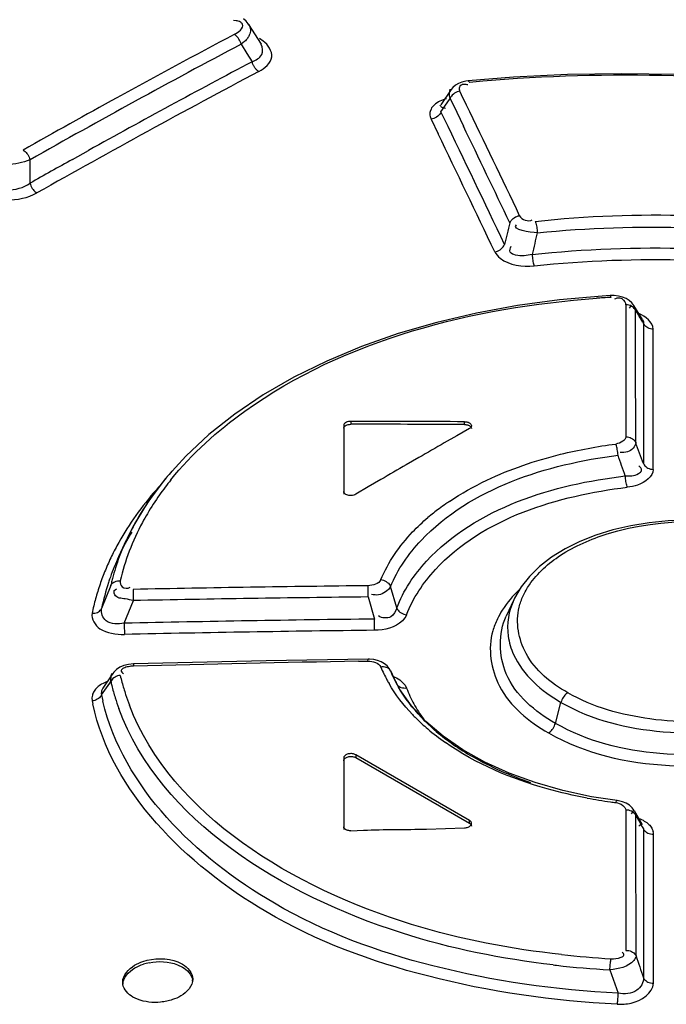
# Model space of a CAD drawing. Header units: inches. Extents: x 0 to 117, y 0 to 83.
# Tile 40 of 60: x 102.358 to 102.722, y 23.366 to 23.92. Entities that reach past the tile are written whole.
import ezdxf

# ---------------------------------------------------------------- set-up
doc = ezdxf.new("R2010")
doc.units = ezdxf.units.IN
doc.header["$LTSCALE"] = 6.4311023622
doc.header["$MEASUREMENT"] = 0
doc.layers.get('0').update_dxf_attribs({"linetype": 'CONTINUOUS'})

msp = doc.modelspace()

# ---------------------------------------------------------------- linework, layer by layer
at = {"color": 7, "linetype": 'CONTINUOUS'}
for p, q in [((102.4794990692, 23.9189648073), (102.4781626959, 23.9191458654)), ((102.4866070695, 23.9167911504), (102.4935737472, 23.9056861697)), ((102.4947839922, 23.9075532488), (102.4926181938, 23.9089980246)), ((102.4823524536, 23.9057534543), (102.4856107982, 23.9005629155)), ((102.4843543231, 23.9073252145), (102.4823536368, 23.9057544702)), ((102.4856107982, 23.9005629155), (102.4885420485, 23.8958933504)), ((102.6356297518, 23.8872015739), (102.6100286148, 23.8851281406)), ((102.6013949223, 23.8813450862), (102.6005436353, 23.8802817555)), ((102.6005301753, 23.8802645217), (102.5947110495, 23.8716957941)), ((102.5969074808, 23.8708375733), (102.5998795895, 23.875206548)), ((102.5995031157, 23.8782707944), (102.5999921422, 23.8804440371)), ((102.5995502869, 23.8767589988), (102.5995031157, 23.8782707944)), ((102.5998738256, 23.8752074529), (102.5995502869, 23.8767589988)), ((102.5998795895, 23.875206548), (102.6036273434, 23.8674596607)), ((102.6064023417, 23.8773391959), (102.6054588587, 23.8792979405)), ((102.6091881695, 23.8715527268), (102.6064023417, 23.8773391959)), ((102.595710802, 23.8690784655), (102.5969074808, 23.8708375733)), ((102.5961704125, 23.8700537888), (102.5973062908, 23.8697541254)), ((102.589171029, 23.869293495), (102.588665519, 23.8679901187)), ((102.5886990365, 23.8651600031), (102.5892100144, 23.8636297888)), ((102.5947897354, 23.8677245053), (102.595710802, 23.8690784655)), ((102.596621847, 23.8639284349), (102.5947897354, 23.8677245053)), ((102.6036273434, 23.8674596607), (102.6073722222, 23.8597054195)), ((102.5892100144, 23.8636297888), (102.5931855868, 23.8553786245)), ((102.3875203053, 23.8409693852), (102.39653542, 23.8459877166)), ((102.3636216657, 23.8275331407), (102.3636131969, 23.8407607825)), ((102.6900244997, 23.7643461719), (102.6853967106, 23.7640664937)), ((102.6922581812, 23.7643512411), (102.6900249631, 23.7643462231)), ((102.6853967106, 23.7640664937), (102.6613939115, 23.7619615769)), ((102.6988888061, 23.7627011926), (102.6968636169, 23.763525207)), ((102.698844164, 23.759141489), (102.6988423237, 23.7509580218)), ((102.7006708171, 23.7616110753), (102.6988888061, 23.7627011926)), ((102.7021644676, 23.760282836), (102.7006708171, 23.7616110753)), ((102.7017418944, 23.7589870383), (102.7011234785, 23.7579955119)), ((102.7033096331, 23.7587742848), (102.7021644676, 23.760282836)), ((102.7081792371, 23.750921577), (102.7032747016, 23.7588309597)), ((102.7011234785, 23.7579955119), (102.7005641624, 23.757335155)), ((102.7042488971, 23.7509206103), (102.7042452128, 23.7559168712)), ((102.7042452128, 23.7559168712), (102.7062377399, 23.752713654)), ((102.6988423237, 23.7509580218), (102.6988404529, 23.7427580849)), ((102.7042512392, 23.7477348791), (102.7042488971, 23.7509206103)), ((102.7042632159, 23.73132248), (102.7042512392, 23.7477348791)), ((102.7081392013, 23.7509019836), (102.7086953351, 23.7495575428)), ((102.7082338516, 23.7494861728), (102.7087338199, 23.7486728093)), ((102.7086953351, 23.7495575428), (102.7087316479, 23.7486878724)), ((102.7087316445, 23.7486877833), (102.7087295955, 23.7399985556)), ((102.6988404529, 23.7427580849), (102.6988385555, 23.7345416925)), ((102.7141793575, 23.6666209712), (102.7141219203, 23.7454568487)), ((102.7087295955, 23.7399985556), (102.7087131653, 23.6698234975)), ((102.6988385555, 23.7345416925), (102.6988266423, 23.6848985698)), ((102.704298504, 23.6816985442), (102.7042632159, 23.73132248)), ((102.5440166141, 23.6935889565), (102.5440166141, 23.6919816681)), ((102.6080459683, 23.6918117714), (102.6080459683, 23.6934191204)), ((102.5400796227, 23.691315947), (102.5400798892, 23.6525717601)), ((102.6108298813, 23.6895580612), (102.6037156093, 23.6855104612)), ((102.6037156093, 23.6855104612), (102.5966013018, 23.6814478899)), ((102.5823725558, 23.6732778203), (102.5752581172, 23.6691703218)), ((102.5610293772, 23.6609105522), (102.5539150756, 23.6567582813)), ((102.5539150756, 23.6567582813), (102.5468008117, 23.6525910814)), ((102.4215436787, 23.6343410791), (102.4178110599, 23.6268402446)), ((102.4177512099, 23.6267101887), (102.4134787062, 23.6174479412)), ((102.4090078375, 23.6012459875), (102.4039168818, 23.5883951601)), ((102.4114306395, 23.5989381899), (102.412297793, 23.5993390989)), ((102.4216235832, 23.5990890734), (102.4216291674, 23.5979903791)), ((102.5538376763, 23.594830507), (102.5537888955, 23.6011614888)), ((102.5699008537, 23.5886827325), (102.566455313, 23.6007022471)), ((102.4166169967, 23.5800362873), (102.4217372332, 23.5927940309)), ((102.4216291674, 23.5979903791), (102.4216448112, 23.596636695)), ((102.4216448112, 23.596636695), (102.4216688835, 23.5951510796)), ((102.4216688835, 23.5951510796), (102.4217187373, 23.5928010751)), ((102.5538376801, 23.5948304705), (102.5573380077, 23.5824225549)), ((102.6357449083, 23.5932510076), (102.6315284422, 23.5841099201)), ((102.5573750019, 23.5760904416), (102.5573217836, 23.5824181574)), ((102.4166167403, 23.5800362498), (102.4166709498, 23.5776899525)), ((102.4166709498, 23.5776899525), (102.41670841, 23.5755109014)), ((102.5537384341, 23.5598802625), (102.496392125, 23.5588512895)), ((102.5537159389, 23.5587286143), (102.5537382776, 23.5598801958)), ((102.5591260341, 23.5591546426), (102.5569342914, 23.559656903)), ((102.496392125, 23.5588512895), (102.4218479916, 23.5571497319)), ((102.548438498, 23.5586424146), (102.5537159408, 23.5587286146)), ((102.5611949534, 23.5583504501), (102.5591260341, 23.5591546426)), ((102.5629999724, 23.5572915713), (102.5611949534, 23.5583504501)), ((102.5664805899, 23.553075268), (102.5656691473, 23.5545758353)), ((102.4089071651, 23.5499464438), (102.4044981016, 23.5434976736)), ((102.4101881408, 23.5518037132), (102.4089071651, 23.5499464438)), ((102.4090592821, 23.5472142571), (102.409048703, 23.5489287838)), ((102.4093597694, 23.5505905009), (102.4098580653, 23.5519357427)), ((102.5663397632, 23.5533938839), (102.5664805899, 23.553075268)), ((102.5677730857, 23.5501045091), (102.566483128, 23.5530772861)), ((102.566483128, 23.5530772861), (102.5690644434, 23.5476804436)), ((102.5678309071, 23.5499794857), (102.5677730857, 23.5501045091)), ((102.5716638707, 23.542831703), (102.5678266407, 23.5499829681)), ((102.4038630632, 23.5398033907), (102.40849048, 23.5463923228)), ((102.40849048, 23.5463923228), (102.4090780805, 23.5472088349)), ((102.5697023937, 23.546401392), (102.569889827, 23.5459583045)), ((102.5781943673, 23.5336460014), (102.5716638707, 23.542831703)), ((102.5745448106, 23.5451660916), (102.5754170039, 23.543517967)), ((102.3986823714, 23.5396413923), (102.3984604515, 23.5380344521)), ((102.3984604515, 23.5380344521), (102.3985639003, 23.5363325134)), ((102.4036949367, 23.5407924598), (102.4038630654, 23.5398033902)), ((102.5863182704, 23.5248580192), (102.5781943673, 23.5336460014)), ((102.6591359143, 23.5237494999), (102.6622782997, 23.5355331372)), ((102.5959838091, 23.5165735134), (102.5863182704, 23.5248580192)), ((102.6070939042, 23.5088968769), (102.5959838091, 23.5165735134)), ((102.540080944, 23.5042761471), (102.5400812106, 23.4640280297)), ((102.5468018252, 23.5061059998), (102.5468018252, 23.5044974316)), ((102.610831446, 23.4691393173), (102.5468018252, 23.5061059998)), ((102.5468018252, 23.5044974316), (102.610831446, 23.467530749)), ((102.6477383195, 23.4904190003), (102.6331117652, 23.4957481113)), ((102.6938997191, 23.4803024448), (102.6794683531, 23.4825151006)), ((102.698940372, 23.4788353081), (102.696851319, 23.4796643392)), ((102.7035411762, 23.4747289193), (102.7023957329, 23.4762774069)), ((102.6987685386, 23.4749843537), (102.6987658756, 23.4662772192)), ((102.7023748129, 23.4735794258), (102.701769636, 23.4728452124)), ((102.7028780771, 23.4744970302), (102.7023748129, 23.4735794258)), ((102.7036388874, 23.474560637), (102.7037034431, 23.474443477)), ((102.7081149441, 23.4666318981), (102.7036851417, 23.474479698)), ((102.7044343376, 23.4706784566), (102.7044336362, 23.4718586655)), ((102.7044336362, 23.4718586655), (102.7058452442, 23.4693520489)), ((102.7044367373, 23.4666315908), (102.7044343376, 23.4706784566)), ((102.610831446, 23.467530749), (102.610831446, 23.4691393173)), ((102.6987658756, 23.4662772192), (102.6987631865, 23.457554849)), ((102.7044387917, 23.4631565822), (102.7044367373, 23.4666315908)), ((102.7066805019, 23.4662543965), (102.7059883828, 23.465860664)), ((102.7073485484, 23.4668663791), (102.7066805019, 23.4662543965)), ((102.5440182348, 23.4633642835), (102.5511384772, 23.4636500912)), ((102.5867013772, 23.4642342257), (102.6080472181, 23.465036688)), ((102.7044791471, 23.3929769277), (102.7044387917, 23.4631565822)), ((102.7086661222, 23.4643586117), (102.7086639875, 23.4551336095)), ((102.7143244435, 23.4597212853), (102.7143233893, 23.461223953)), ((102.7143805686, 23.3776067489), (102.7143244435, 23.4597212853)), ((102.6987631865, 23.457554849), (102.6987604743, 23.4488172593)), ((102.7086639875, 23.4551336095), (102.7086472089, 23.3807004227)), ((102.6987604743, 23.4488172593), (102.6987437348, 23.3960730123)), ((102.4466292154, 23.3879983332), (102.449370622, 23.3867045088)), ((102.4467808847, 23.3895523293), (102.4493665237, 23.3883184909)), ((102.6898098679, 23.3851265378), (102.6944581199, 23.3720374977)), ((102.4241127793, 23.3685371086), (102.4215277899, 23.3697688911))]:
    msp.add_line(p, q, dxfattribs=at)
for points in [[(102.48665214, 23.9167192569), (102.4863515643, 23.9171746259), (102.4851720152, 23.9186218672), (102.4837473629, 23.9199371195)], [(102.4815238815, 23.9079590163), (102.48112994, 23.908641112), (102.4806943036, 23.9092717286), (102.4802070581, 23.9098644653), (102.4796712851, 23.9104076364), (102.4791094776, 23.9108738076), (102.4785383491, 23.9112500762)], [(102.4823522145, 23.9057534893), (102.482146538, 23.9064890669), (102.4818683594, 23.9072312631), (102.4815238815, 23.9079590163)], [(102.4898393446, 23.8928854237), (102.4896437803, 23.8931984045), (102.4894595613, 23.8935197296), (102.4892874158, 23.8938481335), (102.4891280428, 23.8941822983), (102.4889820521, 23.894520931), (102.4888499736, 23.8948627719), (102.488732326, 23.8952064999), (102.4886296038, 23.8955507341), (102.4885422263, 23.8958941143)], [(102.4923496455, 23.8903920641), (102.4920460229, 23.8905810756), (102.4917449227, 23.8907951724), (102.4914479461, 23.8910332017), (102.4911566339, 23.8912938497), (102.4908725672, 23.8915757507), (102.4905973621, 23.8918775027), (102.490332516, 23.8921975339), (102.4900793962, 23.8925341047), (102.4898393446, 23.8928854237)], [(102.8488978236, 23.8769274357), (102.8187423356, 23.8812758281), (102.788330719, 23.884694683), (102.7577558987, 23.8871633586), (102.7271080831, 23.8886633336), (102.6964769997, 23.8891785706), (102.6659532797, 23.8886953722), (102.6356297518, 23.8872015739)], [(102.6100259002, 23.8851294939), (102.6087129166, 23.884954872), (102.6065465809, 23.8844405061), (102.6045833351, 23.8836643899), (102.60285741, 23.8826327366), (102.6013949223, 23.8813450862)], [(102.6100276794, 23.8851296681), (102.6100999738, 23.8851256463), (102.6102673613, 23.8850432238), (102.6104493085, 23.8848563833), (102.6106363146, 23.8845698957), (102.6108225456, 23.8841937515)], [(102.6054588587, 23.8792979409), (102.6046597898, 23.8791561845), (102.6038615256, 23.8789162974), (102.6030890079, 23.8785832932), (102.602376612, 23.8781751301), (102.6017315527, 23.8777026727), (102.6011417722, 23.8771570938), (102.6006204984, 23.8765425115), (102.6001943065, 23.8758856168), (102.5998738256, 23.8752074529)], [(102.5908254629, 23.8640232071), (102.5900200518, 23.8637767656), (102.5892100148, 23.8636297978)], [(102.5947880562, 23.8677247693), (102.59446961, 23.8670527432), (102.5940470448, 23.8664009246), (102.5935306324, 23.8657898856), (102.5929474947, 23.8652466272), (102.5923095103, 23.8647742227), (102.5916004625, 23.8643624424), (102.5908254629, 23.8640232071)], [(102.3597166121, 23.8462147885), (102.360280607, 23.8458451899), (102.3608403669, 23.8453872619), (102.3613795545, 23.8448522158), (102.3618758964, 23.8442648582), (102.3623247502, 23.8436365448), (102.3627338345, 23.8429565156), (102.3630945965, 23.842231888), (102.3633899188, 23.8414929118), (102.3636129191, 23.8407608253)], [(102.3636212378, 23.8275332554), (102.3638490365, 23.8267892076), (102.3641447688, 23.8260529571), (102.3645014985, 23.8253380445), (102.3649093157, 23.8246603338), (102.365361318, 23.824027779), (102.3658559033, 23.8234424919), (102.3663875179, 23.8229138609), (102.3669446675, 23.8224560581), (102.3675173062, 23.8220793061)], [(102.6335003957, 23.8052207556), (102.6338190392, 23.805891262), (102.6342416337, 23.8065410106), (102.6347577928, 23.807149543), (102.6353416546, 23.8076908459), (102.6359803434, 23.8081608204), (102.6366855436, 23.8085680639), (102.6374502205, 23.8089020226), (102.6382409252, 23.8091450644), (102.639033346, 23.8092921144)], [(102.6478425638, 23.806107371), (102.648015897, 23.805617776), (102.6481849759, 23.8050362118), (102.6483445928, 23.804377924), (102.6484879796, 23.8036740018), (102.6486139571, 23.8029375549), (102.6487248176, 23.802155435), (102.6488178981, 23.801336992), (102.6488884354, 23.8005180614), (102.6489348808, 23.7997226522)], [(102.6250010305, 23.7890320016), (102.6257921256, 23.7891799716), (102.6265813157, 23.7894234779), (102.6273444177, 23.7897574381), (102.6280481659, 23.7901642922), (102.6286855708, 23.7906335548), (102.6292682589, 23.7911737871), (102.6297834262, 23.7917809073), (102.6302053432, 23.792429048), (102.6305236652, 23.7930978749)], [(102.6460471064, 23.7874729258), (102.6460973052, 23.7866833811), (102.6461724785, 23.7858704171), (102.6462710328, 23.7850575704), (102.646387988, 23.784281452), (102.6465207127, 23.7835498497), (102.6466721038, 23.7828461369), (102.646841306, 23.7821832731), (102.6470212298, 23.7815950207), (102.647206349, 23.7810984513)], [(102.6905043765, 23.763353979), (102.6903955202, 23.7637449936), (102.6902846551, 23.7640454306), (102.690174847, 23.7642448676), (102.6900705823, 23.7643378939), (102.6900249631, 23.7643462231)], [(102.6968636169, 23.763525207), (102.6946416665, 23.7640791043), (102.6922581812, 23.7643512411)], [(102.6613939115, 23.7619615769), (102.6378091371, 23.758787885), (102.6147587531, 23.7545628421), (102.5923723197, 23.7493009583), (102.5707894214, 23.7430213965), (102.5501250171, 23.7357566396), (102.530486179, 23.7275450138), (102.5119851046, 23.7184336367), (102.4947189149, 23.7084727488), (102.4787780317, 23.6977156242), (102.4642448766, 23.6862276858), (102.4511917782, 23.6740732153), (102.4396878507, 23.6613207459)], [(102.7030141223, 23.7575848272), (102.7024469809, 23.7580272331), (102.7018256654, 23.7583981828), (102.7011400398, 23.758703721), (102.7003962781, 23.7589356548), (102.6996237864, 23.7590822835), (102.6988441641, 23.7591414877)], [(102.704245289, 23.7559168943), (102.7039292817, 23.7565117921), (102.7035157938, 23.757073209), (102.7030141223, 23.7575848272)], [(102.7141219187, 23.7454567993), (102.7133436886, 23.7455176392), (102.712572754, 23.7456656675), (102.711830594, 23.7458987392), (102.7111464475, 23.7462051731), (102.7105264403, 23.7465768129), (102.7099604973, 23.7470196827), (102.7094598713, 23.7475315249), (102.7090471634, 23.7480929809), (102.7087316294, 23.7486877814)], [(102.5440166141, 23.6935889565), (102.5433225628, 23.6935486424), (102.5426829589, 23.6934526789), (102.5420978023, 23.6933010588), (102.5415541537, 23.6930903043), (102.5410649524, 23.6928238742), (102.5406690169, 23.6925121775), (102.5403792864, 23.692158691), (102.5401828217, 23.6917599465), (102.5400796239, 23.6913159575)], [(102.6080459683, 23.6934191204), (102.6083892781, 23.6934087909), (102.6087298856, 23.693381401), (102.6090652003, 23.6933371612), (102.6093926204, 23.6932764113), (102.6097097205, 23.6931996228), (102.6100142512, 23.693107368), (102.6103039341, 23.6930003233), (102.6105764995, 23.6928792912), (102.6108298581, 23.6927451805)], [(102.6108298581, 23.6927451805), (102.6112709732, 23.6924422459), (102.6116141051, 23.6921003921), (102.6118488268, 23.6917300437), (102.611968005, 23.6913426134), (102.6119829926, 23.6911461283)], [(102.5400796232, 23.6897086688), (102.5401497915, 23.6901095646), (102.5403162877, 23.6904790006), (102.540579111, 23.690816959), (102.540944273, 23.6911309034), (102.5414057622, 23.6914133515), (102.5419455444, 23.6916418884), (102.5425576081, 23.6918090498), (102.5432479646, 23.6919223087), (102.5440166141, 23.6919816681)], [(102.6080459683, 23.6918117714), (102.6083933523, 23.6918009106), (102.6087330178, 23.6917736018), (102.609064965, 23.6917298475), (102.6093915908, 23.6916690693), (102.6097104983, 23.6915918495), (102.6100144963, 23.6914999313), (102.6103011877, 23.6913938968), (102.6105729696, 23.6912731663), (102.610829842, 23.6911377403)], [(102.610829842, 23.6911377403), (102.6112710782, 23.6908262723), (102.6116056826, 23.6904983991), (102.6118336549, 23.6901541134), (102.6119598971, 23.6897857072), (102.6119856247, 23.6895426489)], [(102.6119829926, 23.6911461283), (102.6119680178, 23.6909498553), (102.6118488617, 23.6905635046), (102.6116141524, 23.6901953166), (102.611271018, 23.6898567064), (102.6108298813, 23.689558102)], [(102.6988266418, 23.6848985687), (102.6996147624, 23.6848466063), (102.7003969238, 23.6847060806), (102.7011507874, 23.6844789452), (102.7018458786, 23.6841769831), (102.7024757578, 23.6838086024), (102.7030509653, 23.6833676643), (102.7035598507, 23.6828563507), (102.7039788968, 23.6822944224), (102.7042984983, 23.6816985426)], [(102.6943650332, 23.6745540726), (102.6943002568, 23.6753395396), (102.6942109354, 23.6761481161), (102.6940991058, 23.6769565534), (102.6939707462, 23.6777303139), (102.6938280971, 23.6784600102), (102.6936672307, 23.6791578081), (102.6934894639, 23.6798110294), (102.6933029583, 23.6803898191), (102.6931134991, 23.6808794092)], [(102.7087131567, 23.6698234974), (102.7090324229, 23.6692274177), (102.7094510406, 23.6686652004), (102.7099594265, 23.6681535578), (102.7105340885, 23.6677123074), (102.7111632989, 23.6673436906), (102.7118575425, 23.6670415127), (102.7126104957, 23.6668141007), (102.7133918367, 23.6666732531), (102.7141793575, 23.6666209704)], [(102.4396878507, 23.6613207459), (102.4297923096, 23.6480487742), (102.4215436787, 23.6343410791)], [(102.6995991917, 23.6565645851), (102.6994266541, 23.6570565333), (102.6992567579, 23.6576375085), (102.6990944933, 23.6582925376), (102.6989465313, 23.6589914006), (102.6988141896, 23.659721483), (102.6986952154, 23.6604955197), (102.6985922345, 23.6613043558), (102.6985102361, 23.6621132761), (102.6984511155, 23.662899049)], [(102.5412330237, 23.6525636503), (102.5410010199, 23.6527099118), (102.5407919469, 23.652867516), (102.5406074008, 23.653035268), (102.5404487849, 23.6532119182), (102.5403173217, 23.6533961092), (102.5402140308, 23.6535863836), (102.5401396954, 23.6537812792), (102.5400948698, 23.6539793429), (102.5400798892, 23.6541790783)], [(102.5468008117, 23.6525911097), (102.5462750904, 23.6523315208), (102.5456807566, 23.6521288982), (102.5450358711, 23.6519892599), (102.5443600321, 23.6519166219), (102.5436737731, 23.6519131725), (102.5429979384, 23.6519792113), (102.5423530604, 23.652112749), (102.541758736, 23.6523095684), (102.5412330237, 23.6525636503)], [(102.775845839, 23.6325523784), (102.7655533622, 23.634898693), (102.7549665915, 23.6365775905), (102.744217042, 23.6375865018), (102.7333894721, 23.6379251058), (102.7225996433, 23.6375854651), (102.7119691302, 23.6365701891), (102.7015827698, 23.634897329), (102.6915408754, 23.6325779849), (102.6819602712, 23.629622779), (102.6729494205, 23.6260484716), (102.6645732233, 23.621871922), (102.656951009, 23.6171472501), (102.6502406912, 23.6119596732), (102.6445343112, 23.6063801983), (102.6398502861, 23.6004546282), (102.6362106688, 23.5942310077), (102.635757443, 23.5932778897)], [(102.4090077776, 23.6012460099), (102.4093191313, 23.6017949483), (102.4097278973, 23.6023036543), (102.4102248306, 23.6027570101), (102.4107872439, 23.6031377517), (102.4114038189, 23.6034448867), (102.4120846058, 23.603684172), (102.4128233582, 23.6038483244), (102.4135906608, 23.6039280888), (102.4143649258, 23.603923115)], [(102.5609794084, 23.6045924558), (102.5617553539, 23.6044463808), (102.5625283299, 23.6042117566), (102.5632758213, 23.6038932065), (102.563965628, 23.6035072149), (102.5645924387, 23.6030626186), (102.5651698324, 23.6025489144), (102.5656852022, 23.6019682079), (102.5661114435, 23.6013446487), (102.5664367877, 23.6006972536)], [(102.398542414, 23.5856733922), (102.3993115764, 23.5856755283), (102.4000741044, 23.5857612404), (102.400808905, 23.5859302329), (102.4014861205, 23.5861733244), (102.4021007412, 23.5864835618), (102.4026649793, 23.5868679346), (102.4031670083, 23.5873266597), (102.4035818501, 23.5878427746), (102.403898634, 23.588401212)], [(102.5698998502, 23.5886822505), (102.5702205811, 23.5880467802), (102.5706418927, 23.5874330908), (102.5711537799, 23.5868597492), (102.5717316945, 23.586350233), (102.5723634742, 23.5859082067), (102.5730601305, 23.5855259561), (102.5738149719, 23.5852130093), (102.5745963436, 23.5849852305), (102.5753811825, 23.584847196)], [(102.41670841, 23.5755109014), (102.4167219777, 23.5742639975), (102.416724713, 23.5737553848)], [(102.5569342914, 23.559656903), (102.554656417, 23.5598726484), (102.5537382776, 23.5598801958)], [(102.4218479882, 23.5571496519), (102.4189743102, 23.5568683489), (102.4164760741, 23.5562453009), (102.4142343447, 23.555294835), (102.4123189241, 23.5540555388), (102.4107522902, 23.5525383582), (102.410222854, 23.5518500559)], [(102.4218479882, 23.5571496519), (102.4218389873, 23.5571265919), (102.4218273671, 23.5569990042), (102.4218188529, 23.5567552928), (102.4218139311, 23.556403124), (102.4218126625, 23.5559556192)], [(102.5661611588, 23.5536328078), (102.5657390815, 23.5541405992), (102.5652245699, 23.554582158), (102.5646429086, 23.5549400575), (102.5640066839, 23.5552139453), (102.563304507, 23.5554086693), (102.5625432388, 23.5555162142), (102.5617555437, 23.5555291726), (102.5609652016, 23.5554494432)], [(102.5656691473, 23.5545758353), (102.564488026, 23.5560259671), (102.5629999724, 23.5572915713)], [(102.4097781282, 23.548374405), (102.409371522, 23.547806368), (102.4090592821, 23.5472142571)], [(102.4143535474, 23.5507414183), (102.4135897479, 23.5506165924), (102.4128334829, 23.5504099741), (102.412105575, 23.5501253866), (102.4114343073, 23.5497762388), (102.410825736, 23.5493707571), (102.4102701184, 23.5489024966), (102.4097781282, 23.548374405)], [(102.5754170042, 23.5435179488), (102.574624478, 23.5434492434), (102.5738348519, 23.5434728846), (102.5730718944, 23.5435903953), (102.572368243, 23.5437939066), (102.5717307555, 23.5440753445), (102.5711480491, 23.5444397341), (102.5706326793, 23.5448865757), (102.570209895, 23.5453981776), (102.5698898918, 23.5459580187)], [(102.4038630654, 23.5398033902), (102.4035507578, 23.5392155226), (102.4031438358, 23.5386523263), (102.4026512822, 23.5381297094), (102.4020949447, 23.5376674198), (102.4014857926, 23.5372684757), (102.4008141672, 23.5369264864)], [(102.6661290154, 23.5409282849), (102.6655899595, 23.5405656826), (102.6650499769, 23.5401188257), (102.6645237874, 23.5395955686), (102.6640310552, 23.5390147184), (102.6635792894, 23.5383869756), (102.6631670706, 23.5377086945), (102.6628041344, 23.5369899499), (102.662505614, 23.5362578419), (102.6622783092, 23.535533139)], [(102.4008141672, 23.5369264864), (102.4000858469, 23.536649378), (102.3993288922, 23.5364501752), (102.3985638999, 23.5363325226)], [(102.6552970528, 23.5183614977), (102.6558350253, 23.5187250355), (102.6563736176, 23.5191723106), (102.6568982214, 23.519695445), (102.6573893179, 23.5202756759), (102.6578395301, 23.5209024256), (102.6582503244, 23.5215794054), (102.6586120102, 23.5222965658), (102.658909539, 23.5230269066), (102.6591361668, 23.5237497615)], [(102.5468014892, 23.5061062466), (102.5464012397, 23.5063044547), (102.5459760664, 23.5064652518), (102.5455259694, 23.5065886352), (102.545042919, 23.5066754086), (102.5445349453, 23.5067247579), (102.5440261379, 23.5067342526), (102.5435159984, 23.506702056), (102.5430050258, 23.5066299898), (102.5425188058, 23.5065211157), (102.5420580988, 23.5063731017), (102.5416221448, 23.5061882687), (102.5412342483, 23.5059766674), (102.5408977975, 23.5057375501), (102.5406094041, 23.5054716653), (102.5403822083, 23.5051913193), (102.5402205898, 23.5049006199), (102.5401201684, 23.5045954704), (102.5400809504, 23.5042761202)], [(102.5400809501, 23.5026669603), (102.5401196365, 23.5029852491), (102.5402193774, 23.503289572), (102.5403801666, 23.5035796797), (102.5406065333, 23.5038597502), (102.5408939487, 23.5041255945), (102.5412288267, 23.5043646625), (102.5416136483, 23.5045759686), (102.5420459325, 23.504760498), (102.5425046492, 23.5049086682), (102.542992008, 23.5050185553), (102.543505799, 23.5050920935), (102.5440183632, 23.5051254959), (102.544528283, 23.5051167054), (102.5450369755, 23.5050677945), (102.5455210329, 23.5049811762), (102.5459726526, 23.5048576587), (102.546399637, 23.5046964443), (102.5468019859, 23.5044975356)], [(102.6331117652, 23.4957481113), (102.6195157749, 23.5019279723), (102.6070939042, 23.5088968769)], [(102.6794683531, 23.4825151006), (102.6632436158, 23.4859937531), (102.6477383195, 23.4904190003)], [(102.6930431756, 23.4791980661), (102.693232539, 23.4796203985), (102.6934230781, 23.4799495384), (102.6936091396, 23.4801732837), (102.6937824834, 23.480284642), (102.6938976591, 23.4802982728)], [(102.696851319, 23.4796643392), (102.6946245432, 23.4801919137), (102.6938976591, 23.4802982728)], [(102.7023957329, 23.4762774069), (102.7008431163, 23.4776774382), (102.698940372, 23.4788353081)], [(102.7044334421, 23.4718586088), (102.7041086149, 23.4724487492), (102.7036785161, 23.4730080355), (102.7031514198, 23.473518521), (102.7025484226, 23.4739602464), (102.7018833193, 23.4743272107), (102.7011540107, 23.4746205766), (102.7003724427, 23.4748321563), (102.6995693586, 23.4749533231), (102.6987685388, 23.4749843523)], [(102.5412343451, 23.4639834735), (102.5410023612, 23.4641302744), (102.5407933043, 23.4642893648), (102.5406087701, 23.4644595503), (102.5404501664, 23.4646396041), (102.5403187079, 23.4648281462), (102.5402154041, 23.4650236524), (102.5401410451, 23.4652246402), (102.540096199, 23.4654296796), (102.5400812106, 23.4656372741)], [(102.6080467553, 23.4650366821), (102.6085747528, 23.4650724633), (102.6090768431, 23.4651442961), (102.6095530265, 23.4652521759), (102.6100101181, 23.4653989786), (102.6104413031, 23.4655818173), (102.6108261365, 23.4657920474), (102.6111628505, 23.4660311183), (102.6114532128, 23.4662975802), (102.6116820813, 23.4665784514), (102.6118461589, 23.4668749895), (102.6119487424, 23.4671859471), (102.61198458, 23.4674943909)], [(102.6108316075, 23.4675308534), (102.6111772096, 23.4672983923), (102.6114614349, 23.4670495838), (102.6116842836, 23.4667844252), (102.6118474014, 23.4664981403), (102.611949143, 23.4661954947), (102.6119845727, 23.4658859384)], [(102.61198458, 23.4674943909), (102.611950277, 23.4678000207), (102.6118492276, 23.4681031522), (102.6116863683, 23.4683900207), (102.6114633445, 23.4686559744), (102.6111785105, 23.4689056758), (102.6108318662, 23.4691391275)], [(102.5440182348, 23.4633642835), (102.543674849, 23.463363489), (102.5433341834, 23.4633809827), (102.5429988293, 23.4634165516), (102.5426713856, 23.4634698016), (102.54235428, 23.4635403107), (102.5420497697, 23.4636276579), (102.5417601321, 23.4637312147), (102.5414876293, 23.4638501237), (102.5412343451, 23.4639834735)], [(102.7143233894, 23.4612239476), (102.7135183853, 23.4612572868), (102.7127159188, 23.4613808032), (102.7119397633, 23.4615931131), (102.7112239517, 23.4618821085), (102.7105740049, 23.4622394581), (102.7099754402, 23.4626739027), (102.7094415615, 23.4631852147), (102.7090010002, 23.463752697), (102.7086661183, 23.4643586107)], [(102.6987437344, 23.3960730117), (102.6995627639, 23.3960484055), (102.7003803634, 23.3959313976), (102.7011715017, 23.3957232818), (102.701901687, 23.3954360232), (102.7025636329, 23.3950786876), (102.7031694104, 23.3946447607), (102.7037057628, 23.3941362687), (102.7041459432, 23.3935743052), (102.7044791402, 23.3929769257)], [(102.6898098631, 23.3851265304), (102.6898344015, 23.3858859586), (102.689873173, 23.3866675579), (102.6899254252, 23.3874506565), (102.6899891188, 23.3882042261), (102.6900624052, 23.3889198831), (102.6901453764, 23.389608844), (102.690237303, 23.390259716), (102.690335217, 23.3908449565), (102.6904365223, 23.3913504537)], [(102.7086471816, 23.3807001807), (102.7089777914, 23.3801058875), (102.7094140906, 23.3795465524), (102.7099456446, 23.3790399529), (102.7105452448, 23.3786078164), (102.7112009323, 23.3782512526), (102.7119287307, 23.3779622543), (102.7127233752, 23.3777509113), (102.7135492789, 23.3776314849), (102.7143805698, 23.3776067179)], [(102.6939384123, 23.3658057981), (102.6940315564, 23.3663129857), (102.694119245, 23.3668995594), (102.6941992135, 23.367551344), (102.6942683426, 23.3682408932), (102.6943266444, 23.3689570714), (102.6943759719, 23.3697109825), (102.6944153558, 23.3704938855), (102.6944425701, 23.3712746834), (102.6944570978, 23.372032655)]]:
    msp.add_lwpolyline(points, dxfattribs=at)
for centre, radius, start, end in [((104.8049505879, 19.5201258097), 4.9693209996, 117.9146561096, 118.7792953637), ((104.8301041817, 19.4755336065), 5.0138593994, 117.9209161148, 119.4678175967), ((104.8075602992, 19.5102254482), 4.9610410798, 117.8686308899, 119.0774653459), ((104.8259078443, 19.4779157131), 4.9915370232, 117.8723481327, 119.505804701), ((102.6905795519, 23.0705796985), 0.8175158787, 93.705418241, 95.0659532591), ((102.6979284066, 22.9540612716), 0.9342656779, 80.4397450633, 93.6933547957), ((102.6880548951, 23.0998156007), 0.7881712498, 95.0708096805, 95.6233971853), ((104.8547991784, 19.4293959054), 5.0728429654, 118.7794150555, 119.462373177), ((82.3986874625, 14.1451863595), 22.4291449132, 25.5229552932, 25.6993307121), ((91.0355865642, 18.2866682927), 12.8360183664, 25.4030152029, 25.7535327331), ((90.980598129, 18.2494917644), 12.909545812, 25.4902913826, 25.7584890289), ((82.3779806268, 14.1206947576), 22.4369913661, 25.5253626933, 25.7132601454), ((104.872033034, 19.3938701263), 5.0940647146, 119.1912908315, 119.4996625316), ((107.4825738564, 22.6079569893), 4.9946871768, 166.1307337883, 166.2739519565), ((106.7263172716, 22.8306344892), 4.1909598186, 166.6303629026, 166.802399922), ((102.7201828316, 23.2369451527), 0.527244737, 93.7116617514, 94.1195704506), ((102.7202728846, 23.2355545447), 0.5286382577, 93.2281291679, 93.7116446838), ((101.8566298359, 23.2250226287), 1.0001456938, 31.6269952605, 31.844394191), ((105.1742842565, 19.1757580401), 5.190923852, 119.7736606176, 119.9547619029), ((97.8630983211, 21.873689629), 5.1677925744, 20.3383340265, 20.4787411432), ((99.8646086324, 22.67748153), 3.0002794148, 19.1741087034, 19.4100184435), ((102.5739591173, 23.5498603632), 0.1743880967, 138.4582168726, 144.854910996), ((105.1956245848, 19.1387952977), 5.2336047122, 120.0450651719, 120.2251804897), ((102.5728126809, 23.5561900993), 0.1667835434, 141.1891046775, 144.8338773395), ((102.5694282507, 23.5362757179), 0.1796992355, 138.573269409, 144.4996232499), ((102.5771797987, 23.5296163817), 0.1899176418, 137.677888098, 138.6142132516), ((102.5580841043, 23.5610873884), 0.1549443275, 144.8703939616, 151.7855280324), ((102.5632790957, 23.562894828), 0.155128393, 144.8302428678, 149.4809051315), ((102.6801936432, 23.5283854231), 0.1447805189, 123.8766549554, 124.8697473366), ((102.6706283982, 23.5414101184), 0.1286186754, 126.7259793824, 130.2868819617), ((102.6768614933, 23.5331417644), 0.1389731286, 124.8637221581, 126.7472005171), ((102.5565971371, 23.5454128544), 0.1639472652, 144.4952601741, 150.7466505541), ((102.5565486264, 23.5669301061), 0.1472811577, 149.5035955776, 151.698945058), ((102.5499859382, 23.5542749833), 0.1504177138, 149.1752323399, 153.6187799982), ((102.5480776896, 23.566600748), 0.1435203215, 151.8364355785, 155.1949377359), ((102.5483129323, 23.5712250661), 0.1379936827, 151.6478741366, 159.0133805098), ((102.5428155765, 23.5690475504), 0.137717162, 155.2472242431, 157.795115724), ((102.5450659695, 23.5519919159), 0.1506717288, 150.7865998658, 154.1097409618), ((102.5445356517, 23.557038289), 0.1443071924, 153.6401166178, 155.1655395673), ((102.5393296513, 23.5704806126), 0.1339481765, 157.7991297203, 159.5270024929), ((102.536760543, 23.5756811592), 0.1256116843, 159.0238747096, 167.0067990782), ((102.5376314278, 23.5556025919), 0.1424067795, 154.1105439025, 157.5776094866), ((102.5390343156, 23.5595156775), 0.1382740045, 155.2309876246, 160.3248321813), ((102.5339622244, 23.5724223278), 0.1282406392, 159.5009675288, 165.1871694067), ((102.5330598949, 23.5575202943), 0.1374493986, 157.5896944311, 161.1404521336), ((102.5334477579, 23.5615657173), 0.1323233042, 161.1322534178, 161.7559711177), ((102.5344509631, 23.5612223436), 0.1333836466, 160.3522674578, 161.132037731), ((102.5292979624, 23.5737260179), 0.1233981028, 165.2186908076, 166.3797643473), ((102.5313225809, 23.5581191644), 0.1356117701, 161.1426209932, 164.7156408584), ((102.5287651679, 23.5630267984), 0.1274187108, 161.7207537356, 168.5132017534), ((102.5281494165, 23.5740058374), 0.122215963, 166.3804603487, 167.1214386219), ((102.7000106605, 10.0607072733), 13.5412437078, 90.6187063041, 91.1779958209), ((102.5301406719, 23.5584473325), 0.1343851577, 164.7177717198, 168.311046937), ((102.6958252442, 10.0492800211), 13.546294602, 90.6005654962, 91.1594475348), ((102.6709202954, 23.5611458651), 0.0492571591, 147.7434151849, 154.356356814), ((102.7152938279, 10.0933862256), 13.4899569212, 90.6709686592, 91.2686712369), ((102.711034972, 10.0820362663), 13.494929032, 90.652412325, 91.2496600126), ((102.7716607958, 10.0531975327), 13.5072895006, 90.9469166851, 91.484166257), ((102.6317077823, 23.5847662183), 0.0765766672, 202.5098417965, 205.6367459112), ((102.4184809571, 23.5480230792), 0.0094756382, 164.2792101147, 174.5151564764), ((102.5408766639, 23.5808460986), 0.1300553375, 193.3839816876, 195.1399690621), ((102.6344762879, 23.5860912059), 0.0796459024, 205.6343839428, 208.3235635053), ((102.6367161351, 23.5872908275), 0.0821867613, 208.3188993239, 210.0757234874), ((102.6346473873, 23.581015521), 0.0736719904, 204.9148721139, 208.4160153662), ((102.528599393, 23.5748876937), 0.1227013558, 193.0343491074, 194.0786641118), ((102.5313948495, 23.5756089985), 0.125588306, 194.0876211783, 197.3721060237), ((102.5430084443, 23.5814327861), 0.1322663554, 195.1441059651, 198.2846114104), ((102.8333668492, 23.6759604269), 0.2937882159, 205.889759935, 206.2634682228), ((102.6375034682, 23.5825404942), 0.0769096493, 208.4026909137, 209.9793564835), ((102.643003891, 23.5695777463), 0.072436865, 201.0853666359, 208.8188435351), ((102.525680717, 23.5642910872), 0.1242545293, 191.3660754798, 193.0439390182), ((102.5356933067, 23.5769483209), 0.1300905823, 197.3698216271, 200.137692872), ((102.5457854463, 23.5823470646), 0.1351899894, 198.2832835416, 200.9445504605), ((102.5217846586, 23.5612676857), 0.1257184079, 191.439988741, 192.2100632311), ((102.6482899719, 23.5725009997), 0.0784773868, 208.8284011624, 216.1165311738), ((102.6551055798, 23.6014169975), 0.1054446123, 223.5864331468, 225.1501118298), ((102.6615343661, 23.6079975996), 0.1146439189, 225.191717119, 229.6570276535), ((102.6726835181, 23.6212190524), 0.131938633, 229.6836767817, 235.1256080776), ((102.6751914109, 23.6173992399), 0.1285757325, 229.7588619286, 235.1484971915), ((102.6862552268, 23.6332452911), 0.1479020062, 235.1391552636, 240.0522838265), ((102.7302763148, 23.7680355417), 0.2912262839, 259.4739336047, 262.0839580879), ((102.7317007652, 23.7778056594), 0.3010994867, 262.0715288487, 262.6235435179), ((103.8479246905, 24.1124805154), 1.3107096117, 209.3847577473, 209.6349668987), ((102.7066354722, 23.4610044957), 0.0076910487, 1.6351062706, 14.573778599), ((102.7230384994, 23.9430169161), 0.5526289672, 263.7184018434, 266.6179099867), ((102.436359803, 23.3604543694), 0.0292203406, 101.3176951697, 107.851697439), ((102.7182211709, 23.9016282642), 0.5172686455, 263.2981300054, 263.504727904), ((102.7194213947, 23.912973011), 0.5286763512, 263.5145697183, 266.7891465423), ((107.7410285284, 25.0945660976), 5.3162202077, 198.6674101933, 198.8071757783), ((102.4234148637, 23.3781789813), 0.0076518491, 179.9953918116, 188.2542896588), ((102.4475459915, 23.3783221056), 0.0075839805, 0.0188186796, 8.5442731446)]:
    msp.add_arc(centre, radius, start, end, dxfattribs=at)
for major_axis, start_param, end_param in [((7.818540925, 2.81904e-05), 7.8452864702, 7.8534760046), ((7.81575704, 2.81804e-05), 1.5620980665, 1.5702905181)]:
    msp.add_ellipse((102.5400796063, 19.1795205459), major_axis=major_axis, ratio=0.577354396, start_param=start_param, end_param=end_param, dxfattribs=at)
for points, knots in [([(102.485018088, 24.0962287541), (102.42585858, 24.0682525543), (102.183492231, 23.9471150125), (101.9513991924, 23.8057940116), (101.7816758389, 23.690001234)], [0, 0, 0, 0, 0.2415673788, 1, 1, 1, 1]), ([(102.4831107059, 23.9170004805), (102.4829234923, 23.9174981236), (102.4817579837, 23.9185073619), (102.4803659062, 23.9188118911), (102.4794990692, 23.9189648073)], [0, 0, 0, 0, 0.376575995, 1, 1, 1, 1]), ([(102.4866550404, 23.9167095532), (102.4871915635, 23.9158599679), (102.4878828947, 23.913823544), (102.4873990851, 23.9117417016), (102.4869717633, 23.9107987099)], [0, 0, 0, 0, 0.4925295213, 1, 1, 1, 1]), ([(102.4869717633, 23.9107987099), (102.4866858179, 23.9101677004), (102.4859113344, 23.9089174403), (102.4849152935, 23.9078439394), (102.4843543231, 23.9073252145)], [0, 0, 0, 0, 0.4755396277, 1, 1, 1, 1]), ([(102.4885403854, 23.8958927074), (102.490632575, 23.8966916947), (102.4949295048, 23.8988894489), (102.4945743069, 23.9039626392), (102.4936097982, 23.9055953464)], [0, 0, 0, 0, 0.5414962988, 1, 1, 1, 1]), ([(102.4923481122, 23.890391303), (102.4955351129, 23.8921767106), (102.502682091, 23.8978271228), (102.4975116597, 23.9055222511), (102.4947839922, 23.9075532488)], [0, 0, 0, 0, 0.5178826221, 1, 1, 1, 1]), ([(102.6054588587, 23.8792979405), (102.6052133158, 23.8799070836), (102.6049367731, 23.8812570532), (102.6056718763, 23.8826005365), (102.6062447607, 23.8829331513)], [0, 0, 0, 0, 0.4978502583, 1, 1, 1, 1]), ([(102.6062447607, 23.8829331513), (102.6066740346, 23.8831823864), (102.6079481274, 23.8834348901), (102.6091826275, 23.8832058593), (102.6099041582, 23.8830179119)], [0, 0, 0, 0, 0.3996663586, 1, 1, 1, 1]), ([(102.591065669, 23.8716385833), (102.5906739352, 23.8712886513), (102.5899675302, 23.8705620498), (102.5893970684, 23.8697210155), (102.589171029, 23.869293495)], [0, 0, 0, 0, 0.5206521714, 1, 1, 1, 1]), ([(102.5941939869, 23.8716534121), (102.5941633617, 23.8713410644), (102.5947477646, 23.8704770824), (102.5956195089, 23.870227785), (102.5961704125, 23.8700537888)], [0, 0, 0, 0, 0.3520130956, 1, 1, 1, 1]), ([(102.588665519, 23.8679901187), (102.5885513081, 23.8675306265), (102.5884526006, 23.8665721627), (102.5885891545, 23.8656239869), (102.5886990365, 23.8651600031)], [0, 0, 0, 0, 0.498240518, 1, 1, 1, 1]), ([(102.6460471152, 23.7874729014), (102.6430365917, 23.7867216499), (102.6390718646, 23.7863109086), (102.6329168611, 23.7882375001), (102.6337028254, 23.7911683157), (102.6343463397, 23.7920830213)], [0, 0, 0, 0, 0.579421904, 0.7911528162, 1, 1, 1, 1]), ([(102.6250010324, 23.7890320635), (102.6257646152, 23.7876305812), (102.631332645, 23.7813734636), (102.6407021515, 23.7805526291), (102.6472063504, 23.781098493)], [0, 0, 0, 0, 0.1964774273, 1, 1, 1, 1]), ([(102.442851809, 23.6607220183), (102.4547095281, 23.6754759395), (102.5213206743, 23.7350435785), (102.6132291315, 23.7578522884), (102.6823065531, 23.7628276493)], [0, 0, 0, 0, 0.2146446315, 1, 1, 1, 1]), ([(102.6971342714, 23.7621886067), (102.6965481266, 23.7626368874), (102.694894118, 23.7633039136), (102.6931821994, 23.7627652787), (102.6923720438, 23.7623134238)], [0, 0, 0, 0, 0.4430438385, 1, 1, 1, 1]), ([(102.698844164, 23.759141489), (102.6988448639, 23.7596799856), (102.6984362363, 23.7608558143), (102.6976525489, 23.7617922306), (102.6971342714, 23.7621886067)], [0, 0, 0, 0, 0.452148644, 1, 1, 1, 1]), ([(102.6988266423, 23.6848985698), (102.6988019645, 23.6838801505), (102.6967739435, 23.6818602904), (102.6945077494, 23.6810900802), (102.6931134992, 23.6808794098)], [0, 0, 0, 0, 0.4194336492, 1, 1, 1, 1]), ([(102.7042984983, 23.6816985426), (102.7041230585, 23.6793873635), (102.7007352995, 23.6759731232), (102.6970006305, 23.6760332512), (102.6956414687, 23.6761437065)], [0, 0, 0, 0, 0.6295929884, 1, 1, 1, 1]), ([(102.5664407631, 23.6006979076), (102.5703418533, 23.6103395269), (102.6003573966, 23.6527317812), (102.6544836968, 23.6695883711), (102.6943658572, 23.6745525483)], [0, 0, 0, 0, 0.2055891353, 1, 1, 1, 1]), ([(102.6984511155, 23.662899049), (102.7009654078, 23.6629144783), (102.7042478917, 23.6628237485), (102.7084908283, 23.6660143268), (102.7068615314, 23.6680064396), (102.7060847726, 23.668687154)], [0, 0, 0, 0, 0.5745801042, 0.7639776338, 1, 1, 1, 1]), ([(102.7141793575, 23.6666209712), (102.7140846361, 23.6624770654), (102.7073479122, 23.6577683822), (102.7015637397, 23.6567968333), (102.6995994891, 23.6565646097)], [0, 0, 0, 0, 0.6769628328, 1, 1, 1, 1]), ([(102.5699002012, 23.5886826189), (102.5735356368, 23.59842461), (102.6032120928, 23.6416376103), (102.6581880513, 23.6582524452), (102.6984512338, 23.6628988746)], [0, 0, 0, 0, 0.2041722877, 1, 1, 1, 1]), ([(102.5753811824, 23.5848472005), (102.5790458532, 23.5942091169), (102.6073569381, 23.6361007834), (102.6607259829, 23.6518895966), (102.6995994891, 23.6565646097)], [0, 0, 0, 0, 0.2043118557, 1, 1, 1, 1]), ([(102.5609794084, 23.6045924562), (102.5650993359, 23.6145036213), (102.5737184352, 23.6269456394), (102.5844474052, 23.6369647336), (102.5874616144, 23.6395225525)], [0, 0, 0, 0, 0.7308280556, 1, 1, 1, 1]), ([(102.6620224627, 23.618273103), (102.6700955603, 23.6235604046), (102.7089643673, 23.6403364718), (102.754819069, 23.6391986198), (102.7852532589, 23.6283502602)], [0, 0, 0, 0, 0.2299892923, 1, 1, 1, 1]), ([(102.4143649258, 23.603923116), (102.4141019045, 23.602776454), (102.4149774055, 23.5994242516), (102.4186316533, 23.5995865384), (102.4200274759, 23.6002706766)], [0, 0, 0, 0, 0.4307876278, 1, 1, 1, 1]), ([(102.4217187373, 23.5928010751), (102.4201969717, 23.593022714), (102.4168755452, 23.5941703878), (102.4112870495, 23.5939198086), (102.4106105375, 23.5984869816), (102.4114306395, 23.5989381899)], [0, 0, 0, 0, 0.3348332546, 0.7961956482, 1, 1, 1, 1]), ([(102.5664367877, 23.6006972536), (102.5650731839, 23.5983201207), (102.5611458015, 23.5956195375), (102.5570284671, 23.5959411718), (102.5557646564, 23.5962418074)], [0, 0, 0, 0, 0.6784103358, 1, 1, 1, 1]), ([(102.641020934, 23.5954597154), (102.6415071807, 23.5965241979), (102.6425899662, 23.5986394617), (102.6438445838, 23.6006569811), (102.6445185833, 23.6016530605)], [0, 0, 0, 0, 0.4931725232, 1, 1, 1, 1]), ([(102.6387768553, 23.5890999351), (102.6390489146, 23.5901802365), (102.6397021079, 23.5923375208), (102.6405487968, 23.5944261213), (102.641020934, 23.5954597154)], [0, 0, 0, 0, 0.4950472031, 1, 1, 1, 1]), ([(102.4166166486, 23.5800362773), (102.4132590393, 23.5794465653), (102.4062413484, 23.5790710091), (102.4033104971, 23.5860063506), (102.4038985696, 23.5884012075)], [0, 0, 0, 0, 0.5802552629, 1, 1, 1, 1]), ([(102.5698998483, 23.588682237), (102.5694221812, 23.5867603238), (102.5670865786, 23.5823353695), (102.5615539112, 23.5828593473), (102.5596193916, 23.5841616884)], [0, 0, 0, 0, 0.4592263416, 1, 1, 1, 1]), ([(102.6661290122, 23.5409282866), (102.6568126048, 23.5463070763), (102.6405518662, 23.5591530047), (102.6366342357, 23.5805919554), (102.6387768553, 23.5890999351)], [0, 0, 0, 0, 0.5507906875, 1, 1, 1, 1]), ([(102.6552970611, 23.5183614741), (102.6756201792, 23.5066303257), (102.7244457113, 23.4956933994), (102.7841206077, 23.5033703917), (102.823651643, 23.5235330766), (102.8430135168, 23.542994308), (102.8495208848, 23.5672176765), (102.8434781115, 23.5819891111), (102.8391678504, 23.5882037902)], [0, 0, 0, 0, 0.2849559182, 0.5842066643, 0.7125883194, 0.8184762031, 0.9081581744, 1, 1, 1, 1]), ([(102.6622782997, 23.5355331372), (102.6795396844, 23.5255626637), (102.7209947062, 23.5154921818), (102.7724999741, 23.5202217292), (102.8083399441, 23.5357048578), (102.8325380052, 23.5536322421), (102.8393093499, 23.5775302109), (102.8351576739, 23.589245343)], [0, 0, 0, 0, 0.2805055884, 0.5795672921, 0.7124743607, 0.8251025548, 1, 1, 1, 1]), ([(102.5753811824, 23.5848472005), (102.5748718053, 23.5835678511), (102.5707330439, 23.5777683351), (102.5629009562, 23.5761526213), (102.5573750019, 23.5760904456)], [0, 0, 0, 0, 0.1994726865, 1, 1, 1, 1]), ([(102.6265148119, 23.5824630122), (102.6259932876, 23.5813736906), (102.625043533, 23.5791747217), (102.6242773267, 23.5769049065), (102.6239471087, 23.5757671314)], [0, 0, 0, 0, 0.504807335, 1, 1, 1, 1]), ([(102.6591359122, 23.5237495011), (102.6477877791, 23.5303020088), (102.6274494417, 23.5467937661), (102.6269992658, 23.5742902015), (102.6315170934, 23.5841118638)], [0, 0, 0, 0, 0.547943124, 1, 1, 1, 1]), ([(102.8403006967, 23.5772359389), (102.8436969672, 23.5648461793), (102.8348908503, 23.5408922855), (102.8094101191, 23.523099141), (102.772145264, 23.5076756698), (102.7192748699, 23.5031217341), (102.6768049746, 23.5135491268), (102.6591359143, 23.5237494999)], [0, 0, 0, 0, 0.1754587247, 0.2895138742, 0.4231262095, 0.7213539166, 1, 1, 1, 1]), ([(102.6239471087, 23.5757671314), (102.6210451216, 23.5657682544), (102.6249380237, 23.5400879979), (102.6442675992, 23.5247302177), (102.6552970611, 23.5183614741)], [0, 0, 0, 0, 0.4497858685, 1, 1, 1, 1]), ([(102.6325802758, 23.5728472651), (102.6330796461, 23.569282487), (102.6378581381, 23.5535000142), (102.6513345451, 23.54184848), (102.6622782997, 23.5355331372)], [0, 0, 0, 0, 0.2217199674, 1, 1, 1, 1]), ([(102.8306501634, 23.5728451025), (102.8240408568, 23.5472254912), (102.7722189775, 23.5245830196), (102.7141494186, 23.5235850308), (102.6801295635, 23.5328454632), (102.6661290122, 23.5409282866)], [0, 0, 0, 0, 0.4391380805, 0.7316840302, 1, 1, 1, 1]), ([(102.4162586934, 23.5547800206), (102.4156849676, 23.5545114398), (102.4140903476, 23.5535312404), (102.4155450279, 23.5522205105), (102.4161428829, 23.5518776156)], [0, 0, 0, 0, 0.4789338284, 1, 1, 1, 1]), ([(102.4218126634, 23.555955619), (102.4208585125, 23.5559312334), (102.4189700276, 23.5556775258), (102.4171150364, 23.5551809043), (102.4162586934, 23.5547800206)], [0, 0, 0, 0, 0.5023500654, 1, 1, 1, 1]), ([(102.4013621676, 23.5439079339), (102.4007066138, 23.5432979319), (102.3995708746, 23.5420065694), (102.398875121, 23.5404202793), (102.3986823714, 23.5396413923)], [0, 0, 0, 0, 0.5274112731, 1, 1, 1, 1]), ([(102.407083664, 23.5473212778), (102.4059910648, 23.546904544), (102.4039631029, 23.5459489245), (102.4021392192, 23.5446309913), (102.4013621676, 23.5439079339)], [0, 0, 0, 0, 0.5241957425, 1, 1, 1, 1]), ([(102.4045533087, 23.5434948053), (102.4042754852, 23.5430725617), (102.4038409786, 23.5422063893), (102.4036842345, 23.5412428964), (102.4036949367, 23.5407924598)], [0, 0, 0, 0, 0.5287037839, 1, 1, 1, 1]), ([(102.6939384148, 23.3658057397), (102.6579985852, 23.3674448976), (102.5892284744, 23.3774877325), (102.4780611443, 23.418146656), (102.4096324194, 23.4851265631), (102.3989101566, 23.5346786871)], [0, 0, 0, 0, 0.3016337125, 0.5749389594, 1, 1, 1, 1]), ([(102.6944570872, 23.3720326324), (102.6593381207, 23.3736074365), (102.5921018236, 23.3833173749), (102.4831556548, 23.4228657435), (102.4158517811, 23.487811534), (102.404632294, 23.5362470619)], [0, 0, 0, 0, 0.3010763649, 0.574193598, 1, 1, 1, 1]), ([(102.6578542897, 23.3878941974), (102.6289958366, 23.3912852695), (102.5359336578, 23.4093294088), (102.436850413, 23.468607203), (102.4135554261, 23.5321610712)], [0, 0, 0, 0, 0.3003443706, 1, 1, 1, 1]), ([(102.662572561, 23.3937058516), (102.634047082, 23.396852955), (102.5418085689, 23.4137870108), (102.4434666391, 23.4714626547), (102.4195278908, 23.5340214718)], [0, 0, 0, 0, 0.2999394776, 1, 1, 1, 1]), ([(102.6770742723, 23.4817100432), (102.6694635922, 23.4831260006), (102.6415237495, 23.4895083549), (102.6144167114, 23.5009762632), (102.5972437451, 23.5129756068)], [0, 0, 0, 0, 0.2698146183, 1, 1, 1, 1]), ([(102.6930431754, 23.4791980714), (102.694443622, 23.4790097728), (102.6967921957, 23.4781536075), (102.6986970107, 23.4760450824), (102.6987685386, 23.4749843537)], [0, 0, 0, 0, 0.5706552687, 1, 1, 1, 1]), ([(102.7050878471, 23.47061285), (102.7062423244, 23.4702466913), (102.7083886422, 23.4693914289), (102.71033028, 23.4681191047), (102.7111542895, 23.4674100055)], [0, 0, 0, 0, 0.526985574, 1, 1, 1, 1]), ([(102.7111542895, 23.4674100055), (102.7118741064, 23.4667905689), (102.7131129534, 23.4654429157), (102.7138646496, 23.4637647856), (102.714079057, 23.4629397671)], [0, 0, 0, 0, 0.5269766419, 1, 1, 1, 1]), ([(102.6904365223, 23.3913504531), (102.6923439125, 23.3912431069), (102.6946194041, 23.3913617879), (102.6982792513, 23.3931435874), (102.6971744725, 23.3946227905), (102.6966506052, 23.3950012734)], [0, 0, 0, 0, 0.5972598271, 0.7979484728, 1, 1, 1, 1]), ([(102.4157639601, 23.3765649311), (102.4157613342, 23.3805052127), (102.4206090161, 23.3856683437), (102.4257520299, 23.3877351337), (102.4274021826, 23.3882678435)], [0, 0, 0, 0, 0.694409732, 1, 1, 1, 1]), ([(102.4157630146, 23.3781795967), (102.41576288, 23.3820603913), (102.4204699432, 23.3871654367), (102.4255152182, 23.3892515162), (102.4271314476, 23.3897914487)], [0, 0, 0, 0, 0.6948818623, 1, 1, 1, 1]), ([(102.7044791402, 23.3929769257), (102.704357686, 23.3920374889), (102.7011893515, 23.3868240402), (102.6945965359, 23.385571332), (102.6898098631, 23.3851265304)], [0, 0, 0, 0, 0.1646097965, 1, 1, 1, 1]), ([(102.4551312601, 23.3799364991), (102.4551312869, 23.3760633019), (102.4504116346, 23.3709801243), (102.445378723, 23.3688901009), (102.4437629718, 23.3683469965)], [0, 0, 0, 0, 0.6943971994, 1, 1, 1, 1]), ([(102.6939384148, 23.3658057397), (102.6965428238, 23.3657276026), (102.7044849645, 23.3658523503), (102.7140707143, 23.3719839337), (102.7143805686, 23.3776067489)], [0, 0, 0, 0, 0.316329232, 1, 1, 1, 1]), ([(102.7086472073, 23.380700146), (102.7088536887, 23.3780402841), (102.7050160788, 23.3714938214), (102.6979332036, 23.3713747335), (102.6944570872, 23.3720326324)], [0, 0, 0, 0, 0.4299060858, 1, 1, 1, 1]), ([(102.4437629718, 23.3683469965), (102.4426994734, 23.3679895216), (102.4405021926, 23.3673942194), (102.438252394, 23.3670507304), (102.4371091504, 23.366938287)], [0, 0, 0, 0, 0.4941010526, 1, 1, 1, 1])]:
    msp.add_open_spline(points, degree=3, knots=knots, dxfattribs=at)
for points in [[(102.4785338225, 23.9112459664), (102.4806746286, 23.912439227), (102.4839736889, 23.9147065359), (102.4831107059, 23.9170004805)], [(102.5977977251, 23.8750140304), (102.5953703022, 23.8743743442), (102.5929377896, 23.8733109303), (102.591065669, 23.8716385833)], [(102.3636115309, 23.8407602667), (102.3556317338, 23.8372032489), (102.3453500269, 23.8372430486), (102.3374017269, 23.8408699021)], [(102.3374131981, 23.8277162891), (102.3444958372, 23.8226007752), (102.3565019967, 23.8224722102), (102.3636230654, 23.8275340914)], [(102.3334655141, 23.8222644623), (102.3434122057, 23.8167960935), (102.3575316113, 23.8166825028), (102.3675172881, 23.8220793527)], [(102.6390333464, 23.8092921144), (102.6401013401, 23.8070506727), (102.6440179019, 23.8055970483), (102.6461026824, 23.8069455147)], [(102.6478425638, 23.8061073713), (102.7054515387, 23.8123918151), (102.7644102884, 23.8102844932), (102.8216213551, 23.8010550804)], [(102.6489348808, 23.7997226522), (102.644754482, 23.7998278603), (102.63427616, 23.8012431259), (102.6372206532, 23.8042124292)], [(102.6489348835, 23.7997226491), (102.7057849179, 23.8053157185), (102.7637845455, 23.8033753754), (102.8202320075, 23.7946065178)], [(102.6460477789, 23.7874721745), (102.7047650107, 23.7937642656), (102.7648174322, 23.7918674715), (102.8231413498, 23.7826141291)], [(102.6472063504, 23.781098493), (102.7050628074, 23.7872202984), (102.7642153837, 23.7853010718), (102.8216753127, 23.7761795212)], [(102.7141219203, 23.7454568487), (102.7139038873, 23.7493977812), (102.7098231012, 23.7527812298), (102.7061417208, 23.7542045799)], [(102.6620268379, 23.6751060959), (102.672259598, 23.6776299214), (102.6826609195, 23.6795293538), (102.6931134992, 23.6808794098)], [(102.6205241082, 23.6605015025), (102.6337602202, 23.6668174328), (102.6477877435, 23.6715941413), (102.6620268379, 23.6751060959)], [(102.5994919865, 23.6485879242), (102.6061813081, 23.653079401), (102.613252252, 23.6570315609), (102.6205241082, 23.6605015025)], [(102.6445185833, 23.6016530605), (102.6490275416, 23.608316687), (102.6552917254, 23.6138649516), (102.6620224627, 23.618273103)], [(102.5609794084, 23.6045924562), (102.559936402, 23.6021501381), (102.5564428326, 23.6012584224), (102.5537888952, 23.6011614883)], [(102.638813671, 23.5989425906), (102.6352014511, 23.5955080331), (102.6319209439, 23.5916529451), (102.6292651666, 23.5874349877)], [(102.6357452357, 23.5932510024), (102.632870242, 23.5869976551), (102.6316254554, 23.5796632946), (102.6325802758, 23.5728472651)], [(102.3985424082, 23.5856735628), (102.3980615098, 23.5824693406), (102.4001433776, 23.578690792), (102.4028970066, 23.5769832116)], [(102.4028970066, 23.5769832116), (102.4069194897, 23.5744887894), (102.4119915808, 23.5737488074), (102.4167247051, 23.5737556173)], [(102.5537159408, 23.5587286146), (102.5563679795, 23.5587520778), (102.5598013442, 23.5578325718), (102.5609652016, 23.5554494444)], [(102.5677500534, 23.550202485), (102.5703813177, 23.549190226), (102.572993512, 23.5475201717), (102.5745448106, 23.5451660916)], [(102.5787283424, 23.5287184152), (102.5737215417, 23.5339795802), (102.5692339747, 23.539818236), (102.5655946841, 23.546103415)], [(102.5837525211, 23.5271260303), (102.578844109, 23.5322599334), (102.5744326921, 23.5379569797), (102.5708839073, 23.5441096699)], [(102.5921307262, 23.5192532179), (102.5892083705, 23.5217323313), (102.5864008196, 23.5243560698), (102.5837525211, 23.5271260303)], [(102.6453673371, 23.4903223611), (102.6339785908, 23.494212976), (102.6228436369, 23.4990733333), (102.612421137, 23.5050909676)], [(102.5511384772, 23.4636500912), (102.5629807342, 23.4642186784), (102.5748472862, 23.4640271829), (102.5867013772, 23.4642342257)], [(102.4271314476, 23.3897914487), (102.4333442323, 23.391866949), (102.4406830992, 23.3919446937), (102.4467808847, 23.3895523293)], [(102.4306253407, 23.389106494), (102.4358682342, 23.3901585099), (102.4416362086, 23.3899126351), (102.4466292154, 23.3879983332)], [(102.4493665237, 23.3883184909), (102.4523032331, 23.3866230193), (102.4551312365, 23.3833274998), (102.4551312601, 23.3799364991)], [(102.449370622, 23.3867045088), (102.4520297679, 23.3851692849), (102.4545896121, 23.3824853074), (102.4550458, 23.3794488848)], [(102.4215277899, 23.3697688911), (102.418854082, 23.3713125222), (102.4162855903, 23.3740251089), (102.4158422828, 23.3770804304)], [(102.4371091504, 23.366938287), (102.4327653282, 23.3665110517), (102.4281777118, 23.3669472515), (102.4241127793, 23.3685371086)]]:
    msp.add_open_spline(points, degree=3, dxfattribs=at)

doc.saveas('drawing.dxf')
